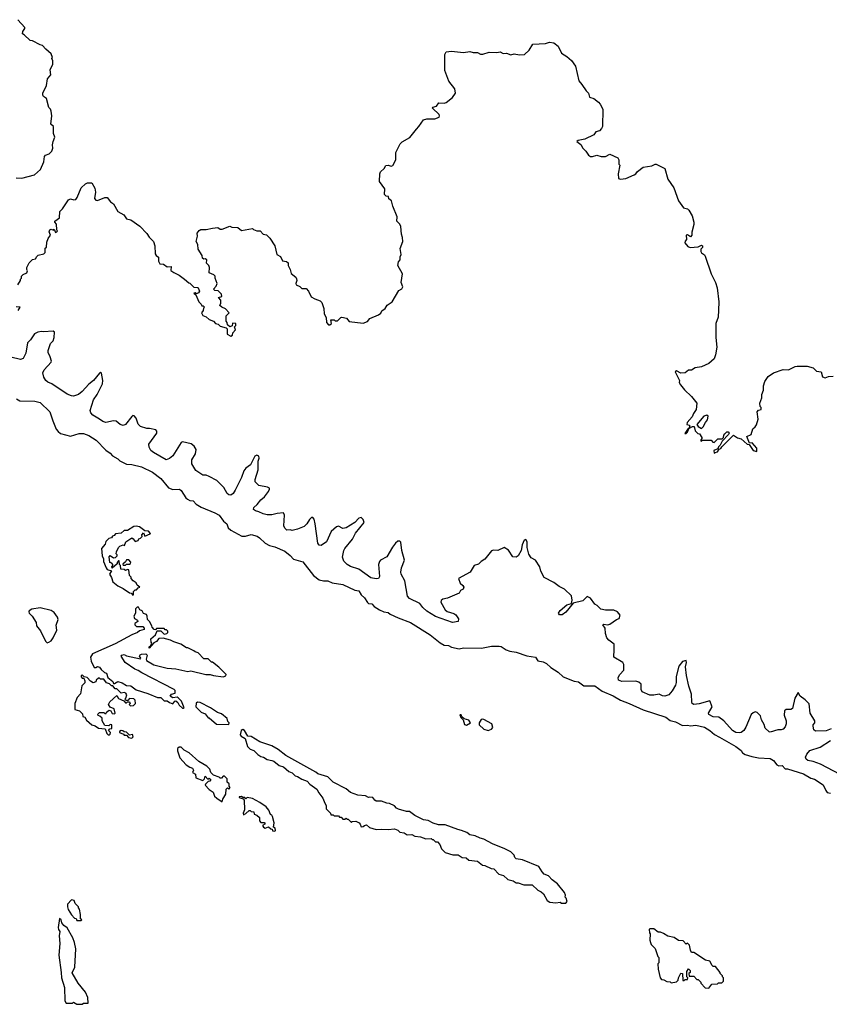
# Model space of a CAD drawing. Extents: x 2323203 to 2567568, y 883585 to 1022917.
# Tile 128 of 256: x 2473804 to 2481323, y 922490 to 931637. Entities that reach past the tile are written whole.
import ezdxf

# ---------------------------------------------------------------- set-up
doc = ezdxf.new("R2010")
doc.units = 0

msp = doc.modelspace()

# ---------------------------------------------------------------- linework, layer by layer
at = {"layer": '0CON10XD'}
for points in [[(2473770.7, 930169.3), (2473825, 930163.3), (2473940, 930195), (2473997.5, 930245), (2474027.5, 930315), (2474033, 930367), (2474043, 930377), (2474078.3, 930391.7), (2474102.5, 930415), (2474112.5, 930445), (2474108.8, 930475), (2474113.8, 930505), (2474130, 930545), (2474118.3, 930578.3), (2474117.5, 930645), (2474092.5, 930665), (2474103.3, 930745), (2474097, 930787), (2474090, 930805), (2474075, 930820), (2474053.6, 930903.6), (2474023.6, 930923.6), (2474017.5, 930935), (2474017.5, 930955), (2474052.5, 931025), (2474062.3, 931087.7), (2474092.5, 931125), (2474088.3, 931171.7), (2474110, 931225), (2474110, 931255), (2474102.5, 931275), (2474107.5, 931285), (2474095, 931320), (2474045, 931362.5), (2474015, 931397.5), (2473995, 931402.5), (2473921.7, 931441.7), (2473900, 931445), (2473846.4, 931496.4), (2473830, 931505), (2473833, 931527), (2473850, 931555), (2473850, 931565), (2473787, 931637)], [(2475235, 929287.5), (2475285, 929262.5), (2475335, 929227.5), (2475375, 929192.5), (2475385, 929190), (2475421.7, 929151.7), (2475455, 929150), (2475460, 929145), (2475472.5, 929115), (2475465, 929100), (2475445, 929090), (2475435, 929100), (2475422.5, 929095), (2475440, 929080), (2475466.4, 929016.4), (2475490, 928995), (2475495, 928980), (2475508.3, 928978.3), (2475520, 928965), (2475511.7, 928958.3), (2475507.5, 928935), (2475492.5, 928915), (2475505, 928890), (2475535, 928877.5), (2475563, 928853), (2475605, 928837.5), (2475623.6, 928813.6), (2475647, 928807), (2475665, 928790), (2475720, 928775), (2475730, 928765), (2475730, 928715), (2475765, 928697.5), (2475780, 928705), (2475783, 928727), (2475807.5, 928755), (2475800, 928785), (2475810, 928795), (2475810, 928815), (2475781.7, 928818.3), (2475778.3, 928791.7), (2475755, 928782.5), (2475733, 928803), (2475730, 928825), (2475720, 928835), (2475720, 928885), (2475750, 928915), (2475715, 928950), (2475680, 928965), (2475663, 928983), (2475672.5, 929005), (2475671.7, 929031.7), (2475650, 929055), (2475680, 929065), (2475677, 929087), (2475648.3, 929118.3), (2475615, 929120), (2475602.5, 929135), (2475628.3, 929161.7), (2475637.5, 929185), (2475620, 929235), (2475620, 929255), (2475608.3, 929268.3), (2475562.5, 929285), (2475567.5, 929335), (2475560, 929355), (2475540, 929375), (2475542.5, 929405), (2475525, 929416.7), (2475512.5, 929412.5), (2475503, 929423), (2475500, 929445), (2475462.5, 929505), (2475458, 929548), (2475442.5, 929575), (2475456.7, 929625), (2475452.5, 929655), (2475470.7, 929679.3), (2475485, 929686.7), (2475535, 929686.7), (2475595, 929698.8), (2475645, 929707.5), (2475665, 929692.5), (2475685, 929690), (2475755, 929720), (2475775, 929710), (2475830, 929705), (2475865, 929680), (2475965, 929696.7), (2475976.4, 929686.4), (2476005, 929676.7), (2476037, 929677), (2476063.9, 929643.9), (2476095, 929637.5), (2476126.4, 929606.4), (2476173.3, 929535), (2476192.5, 929455), (2476225, 929437.5), (2476245, 929397.5), (2476281.7, 929391.7), (2476297, 929377), (2476297.5, 929355), (2476316.4, 929316.4), (2476325, 929280), (2476367.5, 929245), (2476375, 929230), (2476376.7, 929215), (2476367.5, 929185), (2476372.5, 929175), (2476407, 929157), (2476425, 929140), (2476465, 929140), (2476486.7, 929115), (2476512.3, 929062.3), (2476545, 929042.5), (2476596.1, 929026.1), (2476610.7, 929010.7), (2476627.5, 928955), (2476631.2, 928905), (2476649.3, 928869.3), (2476653.6, 928823.6), (2476673, 928803), (2476685, 928802.5), (2476700, 928815), (2476695, 928850), (2476725, 928850), (2476735, 928840), (2476755, 928840), (2476785, 928870), (2476795, 928872.5), (2476840, 928865), (2476865, 928832.5), (2476995, 928817.5), (2477035, 928833.3), (2477055, 928862.5), (2477136.1, 928893.9), (2477158.3, 928911.7), (2477167, 928933), (2477197.5, 928955), (2477217.5, 928985), (2477263.8, 929015), (2477325, 929120), (2477353, 929137), (2477362.5, 929155), (2477347.5, 929195), (2477358.8, 929275), (2477316.7, 929355), (2477322.3, 929387.7), (2477337.5, 929405), (2477336.7, 929435), (2477347.5, 929455), (2477338.3, 929511.7), (2477363.6, 929576.4), (2477360, 929615), (2477348.8, 929645), (2477344, 929715), (2477335, 929736.7), (2477307.5, 929765), (2477311.2, 929805), (2477268.8, 929905), (2477256.7, 929955), (2477231.7, 929971.7), (2477230, 929995), (2477208.3, 929998.3), (2477193, 930013), (2477196.2, 930065), (2477145, 930132.5), (2477148, 930205), (2477156.2, 930225), (2477187.5, 930255), (2477205, 930282.5), (2477225, 930286.7), (2477255, 930277.5), (2477268.3, 930281.7), (2477297.5, 930335), (2477298.3, 930401.7), (2477337.5, 930485), (2477355, 930502.5), (2477426.4, 930543.6), (2477488.5, 930621.5), (2477512, 930645), (2477552.9, 930707.1), (2477585, 930717.1), (2477660, 930715), (2477698.8, 930731.2), (2477703.8, 930745), (2477699.2, 930755), (2477637.5, 930815), (2477642.5, 930825), (2477675, 930833.3), (2477696, 930864), (2477745, 930860.6), (2477765, 930866.9), (2477824.3, 930915), (2477852.5, 930955), (2477846.2, 930995), (2477788.8, 931065), (2477752.5, 931165), (2477753.8, 931315), (2477765, 931337.5), (2477815, 931343.3), (2477925, 931332.5), (2477985, 931341.2), (2478015, 931333.3), (2478055, 931333.3), (2478085, 931316.2), (2478105, 931316.2), (2478165, 931333.8), (2478235, 931331.2), (2478265, 931338.8), (2478295, 931323.3), (2478326.4, 931326.4), (2478365, 931310), (2478395, 931320), (2478445, 931310), (2478493, 931313), (2478536.7, 931355), (2478570, 931410), (2478687.5, 931415), (2478725, 931427.5), (2478765, 931423.3), (2478805, 931392.5), (2478836.8, 931326.8), (2478885, 931296), (2478928.2, 931258.2), (2478965.6, 931205), (2478998, 931068), (2479025.8, 931035.8), (2479063.8, 930975), (2479088, 930955), (2479095, 930917.5), (2479137.5, 930905), (2479179.5, 930869.5), (2479195, 930852.5), (2479218.8, 930805), (2479217.5, 930645), (2479207.5, 930625), (2479190, 930605), (2479153.6, 930596.4), (2479135, 930567.5), (2479051.7, 930528.3), (2478990, 930515), (2478980, 930505), (2479015, 930477.5), (2479033.3, 930445), (2479062.5, 930415), (2479087, 930377), (2479105, 930367.5), (2479125, 930367.5), (2479165, 930380), (2479205, 930367.5), (2479245, 930367.5), (2479285, 930387.5), (2479360, 930355), (2479370, 930335), (2479370, 930295), (2479377.5, 930285), (2479361.2, 930205), (2479365, 930162.5), (2479385, 930156.7), (2479435, 930161.2), (2479510, 930195), (2479526.7, 930205), (2479542.3, 930227.7), (2479594.1, 930265.9), (2479675, 930279.2), (2479705, 930296.2), (2479715.9, 930295.9), (2479796.2, 930255), (2479823.3, 930155), (2479880, 930075), (2479923.9, 929953.9), (2479970.5, 929890.5), (2480005, 929878.8), (2480017.7, 929867.7), (2480048.8, 929815), (2480066.2, 929755), (2480066.2, 929735), (2480047, 929663), (2480046.1, 929633.9), (2480035, 929620), (2480005, 929637.5), (2479993.6, 929636.4), (2479997.5, 929595), (2479985, 929580), (2479982.5, 929565), (2480010.7, 929530.7), (2480031.7, 929521.7), (2480105, 929526.7), (2480135, 929542.5), (2480146.7, 929535), (2480145, 929520), (2480130, 929505), (2480128.8, 929485), (2480135, 929472.5), (2480163.9, 929453.9), (2480171.7, 929441.7), (2480226.2, 929275), (2480266.2, 929195), (2480281.2, 929145), (2480298.8, 929015), (2480295, 928940), (2480290, 928875), (2480270, 928815), (2480270, 928685), (2480277.5, 928595), (2480266.7, 928525), (2480253, 928487), (2480205, 928442.5), (2480135, 928412.5), (2480078.3, 928401.7), (2480045, 928380), (2480015, 928380), (2479985, 928357.5), (2479945, 928352.5), (2479905, 928376.2), (2479892.5, 928365), (2479932.5, 928285), (2479930, 928265), (2479940, 928245), (2479978.8, 928198.8), (2480045, 928136.7), (2480092.5, 928075), (2480087.5, 928015), (2480061.7, 927978.3), (2480051.2, 927948.8), (2480003.3, 927895), (2480000, 927875), (2480021.7, 927871.7), (2480027.5, 927862.5), (2480020, 927840), (2480005, 927830), (2479982.5, 927792.5), (2479995, 927792.5), (2480006.4, 927803.6), (2480020, 927840), (2480053, 927857), (2480067, 927857), (2480077, 927817), (2480101.7, 927791.7), (2480118.3, 927788.3), (2480140, 927755), (2480140, 927745), (2480130, 927735), (2480131.7, 927721.7), (2480145, 927730), (2480225, 927730), (2480241.7, 927711.7), (2480255, 927710), (2480288.3, 927741.7), (2480328.3, 927741.7), (2480340, 927755), (2480343, 927777), (2480351.7, 927788.3), (2480373, 927807), (2480385, 927807.5), (2480392.5, 927795), (2480387.5, 927785), (2480327, 927723), (2480310, 927685), (2480295, 927670), (2480288.3, 927651.7), (2480250, 927635), (2480255, 927610), (2480262.5, 927617.5), (2480285, 927622.5), (2480301.7, 927648.3), (2480316.4, 927653.6), (2480325, 927670), (2480435, 927776.2), (2480472.3, 927752.3), (2480505, 927742.5), (2480560, 927695), (2480580, 927690), (2480615, 927633.8), (2480650, 927625), (2480650, 927655), (2480606.1, 927706.1), (2480581.7, 927701.7), (2480557.5, 927765), (2480596.4, 927783.6), (2480613, 927837), (2480636.4, 927853.6), (2480646.4, 927873.6), (2480663, 927927), (2480652.5, 927995), (2480665, 928010), (2480690, 928015), (2480690, 928035), (2480682.5, 928042.5), (2480677.5, 928075), (2480696.4, 928123.6), (2480697.5, 928155), (2480712.5, 928195), (2480712.5, 928235), (2480723.8, 928275), (2480755, 928323.3), (2480805, 928356.2), (2480895, 928386.7), (2480945, 928383.3), (2481005, 928413.8), (2481025, 928418), (2481117.9, 928417.9), (2481175, 928402), (2481205, 928373.3), (2481225, 928368), (2481247.5, 928365), (2481259.3, 928319.3), (2481285, 928310), (2481315, 928322.5), (2481360, 928325)], [(2473787.5, 929175), (2473810, 929215), (2473810, 929225), (2473820, 929235), (2473820, 929255), (2473835, 929270), (2473870, 929285), (2473877.5, 929305), (2473870, 929315), (2473870, 929335), (2473891.7, 929378.3), (2473921.7, 929408.3), (2473950, 929415), (2473961.7, 929438.3), (2473975, 929450), (2474027, 929463), (2474040, 929475), (2474040, 929515), (2474052.5, 929525), (2474055, 929570), (2474067.5, 929605), (2474090, 929635), (2474077.5, 929665), (2474082.5, 929685), (2474095, 929690), (2474117.5, 929682.5), (2474125, 929690), (2474135, 929660), (2474156.1, 929673.9), (2474150, 929685), (2474147, 929737), (2474130, 929755), (2474130, 929765), (2474172.5, 929795), (2474176.4, 929853.6), (2474200.7, 929879.3), (2474256.7, 929963.3), (2474275, 929972.5), (2474306.2, 929963.8), (2474325, 929967.5), (2474337.5, 929985), (2474373.6, 930076.4), (2474415, 930112.5), (2474435, 930122.5), (2474475, 930120), (2474503, 930073), (2474506.7, 930035), (2474500, 929975), (2474510.5, 929960.5), (2474525, 929956.2), (2474595, 929986), (2474616.7, 929985), (2474646.1, 929946.1), (2474673.8, 929925), (2474716.1, 929856.1), (2474772.5, 929825), (2474797, 929787), (2474835, 929778.8), (2474918.3, 929718.3), (2474985, 929651.2), (2475006.1, 929616.1), (2475047.5, 929575), (2475057.5, 929535), (2475060.7, 929460.7), (2475070, 929445), (2475091.7, 929431.7), (2475092.5, 929395), (2475105, 929370), (2475140, 929365), (2475175, 929340), (2475210, 929345), (2475208.3, 929308.3), (2475235, 929287.5)], [(2473790, 928935), (2473807.5, 928965), (2473770, 928970)], [(2481340.7, 925049.3), (2481295, 925032), (2481195, 925027.5), (2481181.2, 925041.2), (2481173.3, 925075), (2481173.3, 925085), (2481188.8, 925105), (2481189.2, 925125), (2481145.6, 925195), (2481137.7, 925282.3), (2481099.1, 925319.1), (2481051.7, 925351.7), (2481035, 925386.2), (2481004.6, 925335), (2480981.9, 925238.1), (2480965, 925229.2), (2480922.7, 925227.3), (2480906.2, 925215), (2480904.2, 925175), (2480924.2, 925125), (2480924.2, 925095), (2480913.2, 925066.8), (2480895, 925046.7), (2480875, 925038.8), (2480845, 925040.8), (2480775, 925016.7), (2480765, 925020), (2480727.1, 925055), (2480717.9, 925087.9), (2480693.6, 925133.6), (2480685, 925170), (2480655, 925201.2), (2480635, 925206.2), (2480615, 925198.8), (2480598.8, 925181.2), (2480548.8, 925065), (2480530, 925035), (2480505, 925015.5), (2480485, 925011.3), (2480455, 925016), (2480425, 925033.1), (2480345, 925123.6), (2480297.4, 925157.4), (2480245, 925161.2), (2480203.1, 925183.1), (2480201.9, 925195), (2480235.4, 925255), (2480215, 925309.2), (2480115, 925280.8), (2480065, 925275.6), (2480050.8, 925285), (2480046.4, 925296.4), (2480045, 925370), (2480018.2, 925445), (2479996.5, 925545), (2479989.1, 925625), (2479998.6, 925665), (2479993.6, 925683.6), (2479961.2, 925675), (2479925, 925631.2), (2479902.2, 925535), (2479901.5, 925478.5), (2479895.6, 925455.6), (2479865, 925400.8), (2479832, 925365), (2479795, 925352.7), (2479773.3, 925355), (2479741.7, 925371.7), (2479695, 925361.9), (2479655, 925363.1), (2479585, 925392.5), (2479577.5, 925415), (2479575.7, 925465), (2479555, 925484.2), (2479525, 925491.4), (2479395, 925487.5), (2479365, 925502.5), (2479363.8, 925525), (2479378.8, 925555), (2479416.2, 925595), (2479415.9, 925645.9), (2479405, 925666.2), (2479322.5, 925715), (2479326.7, 925785), (2479324.4, 925835), (2479275, 925872.7), (2479256.2, 925895), (2479243.6, 925935), (2479242, 925985), (2479220, 926015), (2479225, 926020), (2479265, 926016), (2479285, 926022.5), (2479345.9, 926064.1), (2479372.5, 926075), (2479380, 926105), (2479355.9, 926135.9), (2479323, 926153), (2479245, 926151.4), (2479201.7, 926161.7), (2479166.2, 926195), (2479145.8, 926205.8), (2479105, 926263.8), (2479075, 926278), (2479032.7, 926237.3), (2478943.8, 926216.2), (2478877.7, 926132.3), (2478843, 926107), (2478818.2, 926108.2), (2478809.1, 926125), (2478822.5, 926147.5), (2478885, 926200.4), (2478927.5, 926212.5), (2478934.2, 926245), (2478928, 926285), (2478865, 926348), (2478815, 926371.2), (2478765, 926410), (2478675, 926454.2), (2478645, 926512.5), (2478635.6, 926555.6), (2478595.6, 926615.6), (2478555, 926638.8), (2478532.1, 926672.1), (2478517.5, 926735), (2478517.5, 926785), (2478505, 926806.7), (2478489.3, 926800.7), (2478471.7, 926758.3), (2478460, 926705), (2478433.3, 926655), (2478415, 926643.3), (2478385, 926647.5), (2478345, 926707.5), (2478305, 926732.5), (2478245, 926706.7), (2478205, 926708.8), (2478185, 926702.5), (2478123.9, 926626.1), (2478090, 926605), (2478065, 926580), (2478025, 926566.2), (2477986.7, 926505), (2477880, 926445), (2477895, 926402.5), (2477920, 926380), (2477927.5, 926365), (2477923, 926347), (2477897.5, 926335), (2477885, 926310), (2477777, 926263), (2477732.5, 926255), (2477718.3, 926241.7), (2477716.7, 926225), (2477755, 926153.8), (2477775, 926140), (2477835, 926121.4), (2477855, 926109.2), (2477879.3, 926070.7), (2477875, 926047.5), (2477825, 926038.1), (2477665, 926092.5), (2477585, 926142.9), (2477549.2, 926175), (2477521.2, 926215), (2477425, 926261.4), (2477405, 926281.2), (2477379.4, 926425), (2477348, 926485), (2477344.3, 926505), (2477348.6, 926545), (2477377.5, 926615), (2477354.2, 926705), (2477343.8, 926783.8), (2477335, 926793.3), (2477315, 926791.2), (2477294.5, 926775.5), (2477265, 926736.7), (2477214.2, 926645.8), (2477155, 926616), (2477145.6, 926604.4), (2477136.9, 926575), (2477145.6, 926465), (2477135.5, 926444.5), (2477115, 926441.4), (2477065, 926453.3), (2476953.9, 926533.9), (2476875, 926557.1), (2476844, 926575), (2476815.4, 926605.4), (2476803.5, 926645), (2476814.5, 926705), (2476824.5, 926725), (2476895, 926812), (2476922.8, 926867.2), (2477002.5, 926965), (2476995, 926992.5), (2476975, 927013.3), (2476953.3, 927005), (2476917.5, 926965), (2476835, 926915.8), (2476805, 926910.8), (2476765, 926931.2), (2476745, 926926.2), (2476697.3, 926882.7), (2476654.2, 926785), (2476605, 926750.8), (2476585, 926756.2), (2476574.3, 926775), (2476547.8, 926955), (2476537.3, 926997.3), (2476525, 927012.5), (2476515, 927012.5), (2476495, 926993.3), (2476472, 926955), (2476445, 926930), (2476382.5, 926905), (2476335, 926892.9), (2476315, 926899.2), (2476285, 926895.8), (2476265, 926912), (2476258.1, 926935), (2476262.7, 927032.7), (2476255, 927056.2), (2476195, 927050.8), (2476145, 927035.8), (2476102.3, 927037.7), (2476065, 927045.8), (2476025.6, 927065.6), (2475995, 927073.1), (2475975, 927086.7), (2475977.5, 927105), (2476008.3, 927131.7), (2476042, 927178), (2476078, 927205), (2476115, 927253.3), (2476123.3, 927275), (2476122.5, 927285), (2476103.9, 927293.9), (2476025, 927308.8), (2475992, 927345), (2475990.8, 927365), (2476018, 927455), (2476020, 927535), (2476028.8, 927565), (2476023.6, 927583.6), (2476005, 927590), (2475987, 927583), (2475947.3, 927502.7), (2475905, 927470), (2475885, 927446.2), (2475864, 927385), (2475805, 927266.2), (2475785, 927236), (2475765, 927221.2), (2475745, 927224.2), (2475732, 927235), (2475700.5, 927290.5), (2475635, 927357.1), (2475564.4, 927394.4), (2475535, 927404.2), (2475505.7, 927404.3), (2475438.6, 927448.6), (2475401.3, 927511.3), (2475402, 927548), (2475437.5, 927605), (2475441.9, 927645), (2475425.5, 927675.5), (2475397.5, 927697.5), (2475315, 927716.2), (2475305, 927708.8), (2475225, 927584.2), (2475195, 927559.2), (2475165, 927549.4), (2475045, 927616.7), (2475023.1, 927635), (2475005.6, 927665), (2475004.3, 927695), (2475076, 927795), (2475076.2, 927815), (2475068, 927828), (2475009.5, 927839.5), (2474985, 927838.6), (2474926.8, 927856.8), (2474905, 927880), (2474884.2, 927934.2), (2474868.3, 927958.3), (2474855, 927958.8), (2474845, 927951.2), (2474786.7, 927875), (2474765, 927866.2), (2474736.7, 927875), (2474698.3, 927908.3), (2474675, 927910.6), (2474605, 927893.8), (2474575, 927902.9), (2474545, 927924.5), (2474483.5, 927963.5), (2474464.4, 927985), (2474457.8, 928005), (2474490, 928105), (2474523.8, 928156.2), (2474574, 928255), (2474575.7, 928285), (2474563.6, 928353.6), (2474555, 928362.5), (2474545, 928353.3), (2474488.8, 928285), (2474445, 928252), (2474385, 928182.5), (2474348.8, 928155), (2474305, 928140), (2474285, 928141.4), (2474245, 928156.9), (2474101.2, 928255), (2474065, 928269.4), (2474047.1, 928285), (2474028.1, 928315), (2474018.1, 928355), (2474030.8, 928385), (2474096.7, 928455), (2474098.8, 928465), (2474085.8, 928505), (2474067.5, 928545), (2474067.5, 928565), (2474091.4, 928628.6), (2474113.3, 928655), (2474122.5, 928685), (2474126.7, 928735), (2474115, 928742.5), (2474025, 928736.7), (2474005, 928741.2), (2473972.5, 928735), (2473942.3, 928717.7), (2473905, 928662.5), (2473876.2, 928633.8), (2473859.7, 928540.3), (2473835, 928488.8), (2473811.2, 928478.8), (2473722.1, 928502.1)], [(2473773.3, 928115), (2473805, 928096.7), (2473945, 928093.8), (2473995, 928080), (2474083.3, 927995), (2474110.5, 927910.5), (2474143.9, 927833.9), (2474160.5, 927810.5), (2474183.9, 927793.9), (2474275, 927768.8), (2474355, 927793.8), (2474395, 927792.9), (2474446.7, 927775), (2474515, 927730), (2474605, 927638.8), (2474645, 927608.8), (2474664.2, 927584.2), (2474715, 927558), (2474735, 927540), (2474795, 927508), (2474845, 927503.8), (2474935, 927484.3), (2475036.2, 927435), (2475114, 927375), (2475185, 927286.7), (2475225, 927274), (2475287, 927277), (2475305, 927263.8), (2475346.6, 927196.6), (2475362.3, 927182.3), (2475385, 927170.6), (2475415, 927166), (2475443.8, 927135), (2475488.7, 927108.7), (2475617.1, 927057.1), (2475655, 927034), (2475696.8, 926976.8), (2475726.2, 926955), (2475741.2, 926915), (2475765, 926896.2), (2475868.3, 926838.3), (2475902.4, 926837.6), (2475955, 926854.4), (2476008.3, 926838.3), (2476030, 926825), (2476083.3, 926773.3), (2476125, 926752.9), (2476175, 926741.1), (2476265, 926698.9), (2476315, 926659.2), (2476346.7, 926625), (2476435, 926600), (2476534.1, 926474.1), (2476584.3, 926434.3), (2476625, 926423.8), (2476665, 926422.5), (2476707, 926407), (2476805, 926390), (2476915, 926338.5), (2476955, 926331.2), (2476974.2, 926295), (2477006.9, 926265), (2477035, 926222.5), (2477045, 926213.3), (2477075, 926210), (2477095, 926186), (2477145, 926154), (2477185, 926136.2), (2477225, 926130), (2477245, 926113.8), (2477319.7, 926079.7), (2477435, 926038.5), (2477615, 925921.1), (2477707.7, 925847.7), (2477745.9, 925825.9), (2477785, 925824), (2477815, 925808.8), (2477885, 925793.8), (2477925, 925800.8), (2478092.5, 925797.5), (2478185, 925816), (2478256.4, 925816.4), (2478275, 925812.5), (2478321.7, 925781.7), (2478355, 925770), (2478415, 925760.6), (2478515, 925728.1), (2478595, 925715.5), (2478615, 925680), (2478665, 925672.2), (2478696.9, 925656.9), (2478738.2, 925618.2), (2478805, 925575.5), (2478852.7, 925532.7), (2478952.7, 925492.7), (2478995, 925485.8), (2479045, 925450), (2479145, 925447.8), (2479215, 925398.6), (2479317.5, 925355), (2479385.4, 925315.4), (2479465, 925285.3), (2479594.1, 925224.1), (2479805, 925156), (2479845, 925126.7), (2479895, 925113.3), (2479959.5, 925079.5), (2480005, 925082), (2480035, 925075.8), (2480085, 925082.9), (2480164.6, 925064.6), (2480215, 925034.4), (2480256.2, 924996.2), (2480302.2, 924972.2), (2480455.9, 924885.9), (2480505, 924848), (2480517.5, 924827.5), (2480540.9, 924810.9), (2480605, 924790.8), (2480665, 924780.8), (2480775, 924773.8), (2480805.9, 924755.9), (2480837.5, 924715), (2480855, 924706.7), (2480885, 924707.5), (2480915, 924676.7), (2480935, 924676.2), (2481085, 924630.4), (2481152.1, 924592.1), (2481185, 924582), (2481265, 924530), (2481290, 924475), (2481305, 924457.5), (2481335, 924450)], [(2480135, 927840), (2480152.5, 927855), (2480172.5, 927895), (2480191.7, 927918.3), (2480197.5, 927955), (2480185, 927962.5), (2480157.5, 927955), (2480092.5, 927875), (2480107, 927857), (2480135, 927840)], [(2474855, 926290), (2474860, 926295), (2474860, 926325), (2474875, 926340), (2474888.3, 926341.7), (2474905, 926360), (2474920, 926365), (2474893.3, 926383.3), (2474886.2, 926406.2), (2474857.5, 926425), (2474840, 926445), (2474838.3, 926458.3), (2474822.5, 926472.5), (2474816.4, 926526.4), (2474805, 926530), (2474785, 926520), (2474775, 926530), (2474741.7, 926531.7), (2474740, 926565), (2474730, 926575), (2474728.3, 926608.3), (2474721.7, 926608.3), (2474710, 926595), (2474708.3, 926581.7), (2474661.7, 926541.7), (2474660, 926555), (2474670, 926565), (2474670, 926575), (2474658.3, 926588.3), (2474640, 926595), (2474633.6, 926646.4), (2474645, 926660), (2474675, 926637.5), (2474695, 926640), (2474710, 926655), (2474710, 926665), (2474700, 926675), (2474702.5, 926695), (2474722.5, 926735), (2474735, 926747.5), (2474765, 926760), (2474778.3, 926751.7), (2474790, 926785), (2474845, 926822.5), (2474857.5, 926815), (2474875, 926790), (2474905, 926800), (2474910, 926815), (2474925, 926820), (2474940, 926835), (2474938.3, 926851.7), (2474955, 926870), (2474965, 926840), (2475015, 926860), (2475020, 926865), (2475000, 926885), (2474965, 926887.5), (2474915, 926926.2), (2474885, 926931.2), (2474865, 926927.5), (2474805, 926892.5), (2474775, 926892.5), (2474745, 926867.5), (2474695, 926860), (2474680, 926845), (2474665, 926840), (2474655, 926822.5), (2474631.7, 926818.3), (2474605, 926790), (2474597.5, 926765), (2474563.8, 926725), (2474570, 926655), (2474581.7, 926628.3), (2474583, 926603), (2474607.5, 926545), (2474615, 926530), (2474657.5, 926517.5), (2474637.5, 926485), (2474657.5, 926455), (2474667.5, 926415), (2474715, 926377.5), (2474765, 926353.3), (2474823, 926313), (2474838.3, 926308.3), (2474855, 926290)], [(2474785, 926570), (2474795, 926580), (2474825, 926577.5), (2474832.5, 926585), (2474837, 926597), (2474818.3, 926618.3), (2474795, 926620), (2474785, 926600), (2474761.7, 926578.3), (2474765, 926570), (2474785, 926570)], [(2474058.3, 925848.3), (2474075, 925853.3), (2474095, 925866.7), (2474116, 925895), (2474148.8, 925965), (2474143.6, 926013.6), (2474160, 926065), (2474153.8, 926085), (2474125, 926128.8), (2474095, 926148), (2473995, 926172), (2473915, 926160), (2473892.5, 926145), (2473887.5, 926135), (2473892.5, 926125), (2473920, 926095), (2473957, 926037), (2473960, 926005), (2473998.3, 925958.3), (2474043.9, 925863.9), (2474058.3, 925848.3)], [(2475325, 925240), (2475330, 925245), (2475307.5, 925305), (2475276.4, 925336.4), (2475265, 925342.5), (2475225, 925337.5), (2475202.5, 925352.5), (2475215, 925370), (2475248.3, 925381.7), (2475247.5, 925405), (2475237.5, 925415), (2474939.3, 925569.3), (2474905, 925592.5), (2474873.9, 925603.9), (2474782.5, 925665), (2474747.5, 925725), (2474752.5, 925735), (2474775, 925741.2), (2474795, 925728.8), (2474925, 925700), (2474930, 925705), (2474917.5, 925725), (2474923.6, 925736.4), (2474936.2, 925743.8), (2474976.2, 925746.2), (2474988.8, 925735), (2474977.5, 925695), (2474980, 925685), (2475050, 925645), (2475173.6, 925613.6), (2475255, 925607.5), (2475365, 925582.5), (2475393, 925587), (2475533.6, 925553.6), (2475573, 925553), (2475605, 925543.3), (2475695, 925532.5), (2475718.3, 925541.7), (2475720, 925555), (2475653, 925623), (2475595, 925670), (2475585, 925670), (2475555, 925700), (2475515, 925700), (2475460, 925755), (2475433, 925763), (2475420, 925775), (2475365, 925802.5), (2475353, 925803), (2475300, 925835), (2475236.1, 925856.1), (2475205, 925873.3), (2475135, 925892.5), (2475095, 925887.5), (2475075, 925860), (2475050.7, 925849.3), (2475005, 925800), (2475005, 925810), (2475020, 925820), (2475030, 925845), (2475023.6, 925853.6), (2475022.5, 925885), (2475065, 925922.5), (2475081.7, 925958.3), (2475115, 925960), (2475145, 925930), (2475170, 925935), (2475180, 925945), (2475180, 925955), (2475168.3, 925968.3), (2475155, 925970), (2475145, 925980), (2475075, 925980), (2475065, 925970), (2475051.7, 925971.7), (2475033, 925993), (2475032.5, 926005), (2475010, 926045), (2474990, 926065), (2474987.5, 926095), (2474980, 926110), (2474955, 926120), (2474940, 926145), (2474920, 926155), (2474908.3, 926178.3), (2474895, 926180), (2474880, 926165), (2474880, 926125), (2474862.5, 926095), (2474870, 926075), (2474898.3, 926058.3), (2474900, 926045), (2474873.6, 926026.4), (2474873.3, 926015), (2474888.3, 925998.3), (2474948.3, 925998.3), (2474960, 925985), (2474958.3, 925971.7), (2474915, 925960), (2474897, 925943), (2474846.4, 925923.6), (2474691.7, 925838.3), (2474478.8, 925745), (2474462.5, 925715), (2474468.3, 925678.3), (2474495, 925620), (2474511.7, 925618.3), (2474525, 925626.7), (2474545, 925622.5), (2474560, 925600), (2474591.7, 925571.7), (2474610, 925565), (2474622.5, 925525), (2474668.3, 925488.3), (2474675, 925470), (2474685, 925470), (2474715, 925487.5), (2474757, 925477), (2474795, 925452.5), (2474835, 925450), (2474885, 925410), (2474995, 925377.5), (2475085, 925340), (2475115, 925340), (2475145, 925310), (2475175, 925310), (2475193.9, 925293.9), (2475225, 925282.5), (2475243.6, 925306.4), (2475255, 925310), (2475273.6, 925293.6), (2475285, 925270), (2475315, 925240), (2475325, 925240)], [(2474635, 924992.5), (2474645, 925000), (2474647.5, 925015), (2474630, 925035), (2474641.7, 925048.3), (2474658.3, 925051.7), (2474660, 925085), (2474645, 925090), (2474631.7, 925078.3), (2474595, 925080), (2474570, 925125), (2474568.3, 925148.3), (2474548.3, 925168.3), (2474531.7, 925171.7), (2474530, 925185), (2474545, 925200), (2474585, 925200), (2474593, 925193), (2474607, 925193), (2474610, 925205), (2474635, 925222.5), (2474650, 925215), (2474661.7, 925191.7), (2474685, 925190), (2474690, 925195), (2474680, 925235), (2474645, 925250), (2474627.5, 925275), (2474640, 925300), (2474705, 925357.5), (2474721.7, 925331.7), (2474770, 925310), (2474785, 925290), (2474795, 925290), (2474805, 925300), (2474825, 925300), (2474830, 925285), (2474820, 925275), (2474831.7, 925261.7), (2474860, 925265), (2474880, 925285), (2474877.5, 925315), (2474865, 925326.7), (2474825, 925330), (2474808.3, 925311.7), (2474791.7, 925311.7), (2474780, 925325), (2474790, 925335), (2474797.5, 925365), (2474790, 925380), (2474775, 925387.5), (2474745, 925380), (2474705, 925420), (2474691.7, 925421.7), (2474668.3, 925448.3), (2474655, 925450), (2474637, 925467), (2474610, 925475), (2474585, 925510), (2474555, 925510), (2474545, 925520), (2474535, 925520), (2474515, 925500), (2474510, 925485), (2474485, 925477.5), (2474460.7, 925490.7), (2474430, 925525), (2474401.7, 925531.7), (2474385, 925550), (2474375, 925540), (2474373.3, 925533.3), (2474385, 925520), (2474398.3, 925518.3), (2474410, 925495), (2474410, 925475), (2474381.7, 925448.3), (2474367, 925373), (2474338.3, 925341.7), (2474317, 925283), (2474315, 925230), (2474360, 925215), (2474388.3, 925188.3), (2474390, 925165), (2474408.3, 925158.3), (2474425, 925130), (2474472.5, 925085), (2474505, 925076.7), (2474536.2, 925056.2), (2474598.3, 925048.3), (2474612.5, 925005), (2474625, 924993.3), (2474635, 924992.5)], [(2475745, 925090), (2475750, 925105), (2475738.3, 925118.3), (2475730, 925145), (2475678.3, 925188.3), (2475641.7, 925201.7), (2475577.5, 925245), (2475480, 925295), (2475455, 925297.5), (2475441.7, 925288.3), (2475440, 925255), (2475460.7, 925230.7), (2475490, 925205), (2475525, 925187.5), (2475555, 925150), (2475565, 925150), (2475631.7, 925091.7), (2475745, 925090)], [(2477955, 925082.5), (2477990, 925105), (2477975, 925130), (2477931.7, 925141.7), (2477911.7, 925161.7), (2477905, 925180), (2477891.7, 925178.3), (2477900, 925155), (2477921.7, 925131.7), (2477935, 925090), (2477955, 925082.5)], [(2478155, 925033.3), (2478185, 925047.5), (2478197, 925063), (2478187.5, 925095), (2478115, 925136.2), (2478105, 925140), (2478090, 925135), (2478072.5, 925105), (2478070, 925085), (2478115, 925047.5), (2478155, 925033.3)], [(2478875, 923430), (2478890, 923445), (2478880, 923475), (2478870, 923485), (2478872.5, 923505), (2478865, 923530), (2478799.3, 923609.3), (2478750, 923645), (2478715, 923682.5), (2478675, 923700), (2478655, 923720), (2478625, 923770), (2478475, 923832.5), (2478415, 923840), (2478403, 923853), (2478397.5, 923875), (2478365.7, 923905.7), (2478310, 923935), (2478195, 923980), (2478115, 924024.2), (2478081.9, 924031.9), (2478035, 924055.7), (2477985.9, 924065.9), (2477957.5, 924085), (2477907.5, 924105), (2477872.5, 924112.5), (2477755, 924156.7), (2477695, 924157.5), (2477645, 924172.5), (2477596.4, 924196.4), (2477553.6, 924203.6), (2477475, 924242.5), (2477425, 924282.5), (2477395, 924282.5), (2477323.6, 924303.6), (2477305, 924312.5), (2477285, 924332.5), (2477237, 924357), (2477215, 924357.5), (2477165, 924377.5), (2477115, 924377.5), (2477102.5, 924385), (2477085, 924412.5), (2477057, 924413), (2477045, 924412.5), (2477015, 924427.5), (2476945, 924433.3), (2476875, 924457.5), (2476835, 924492.5), (2476715, 924552.5), (2476665, 924602.5), (2476571.7, 924631.7), (2476555, 924647.5), (2476275, 924802.5), (2476205, 924857.5), (2476145, 924890), (2476035, 924927.5), (2475955, 924977.5), (2475921.7, 924981.7), (2475893, 925033), (2475875, 925042.5), (2475860, 925035), (2475853, 924993), (2475860.7, 924980.7), (2475898.3, 924958.3), (2475920, 924885), (2475945, 924860), (2475978.3, 924848.3), (2476015, 924810), (2476043, 924793), (2476067, 924787), (2476103, 924763), (2476146.4, 924756.4), (2476165, 924747.5), (2476215, 924710), (2476255, 924697.5), (2476303.6, 924653.6), (2476335, 924640), (2476363, 924613), (2476385, 924607.5), (2476423, 924583), (2476473, 924563), (2476500, 924535), (2476565, 924490), (2476582.5, 924455), (2476620, 924405), (2476632.5, 924375), (2476650, 924335), (2476650, 924305), (2476690, 924265), (2476695, 924250), (2476715, 924250), (2476725, 924240), (2476765, 924240), (2476775, 924230), (2476788.3, 924228.3), (2476805, 924210), (2476825, 924210), (2476835, 924220), (2476845, 924210), (2476855, 924210), (2476885, 924180), (2476893, 924187), (2476925, 924190), (2476956.4, 924176.4), (2476967.5, 924165), (2476975, 924140), (2476995, 924142.5), (2477005, 924152.5), (2477025, 924157.5), (2477053.3, 924133.3), (2477115, 924112.5), (2477165, 924117.5), (2477225, 924112.5), (2477285, 924120), (2477317, 924107), (2477335, 924090), (2477375, 924082.5), (2477403, 924063), (2477445, 924067.5), (2477473, 924053), (2477527, 924047), (2477575, 924027.5), (2477625, 924030), (2477635, 924020), (2477645, 924020), (2477665, 924000), (2477685, 924000), (2477707.5, 923975), (2477720, 923935), (2477755, 923900), (2477828.3, 923878.3), (2477875, 923877.5), (2477913, 923853), (2477951.7, 923851.7), (2477975, 923830), (2478055, 923820), (2478103, 923783), (2478125, 923780), (2478183, 923753), (2478208.3, 923748.3), (2478255, 923700), (2478297, 923687), (2478338.3, 923648.3), (2478387, 923637), (2478415, 923620), (2478435, 923620), (2478485, 923600), (2478565, 923600), (2478615, 923550), (2478646.4, 923536.4), (2478667.5, 923515), (2478702.5, 923455), (2478728.3, 923438.3), (2478785, 923432.5), (2478825, 923440), (2478835, 923430), (2478875, 923430)], [(2474845, 924962.5), (2474857.5, 924975), (2474850, 924995), (2474825, 924990), (2474797, 925017), (2474775, 925020), (2474761.7, 925031.7), (2474745, 925032.5), (2474730, 925025), (2474730, 925015), (2474768.3, 924998.3), (2474775, 924990), (2474795, 924990), (2474815, 924970), (2474845, 924962.5)], [(2475685, 924370), (2475690, 924395), (2475717, 924443), (2475721.7, 924488.3), (2475735, 924500), (2475745, 924490), (2475760, 924505), (2475750, 924515), (2475748.3, 924538.3), (2475730, 924555), (2475730, 924585), (2475705, 924610), (2475695, 924610), (2475678.3, 924591.7), (2475665, 924590), (2475655, 924600), (2475605, 924620), (2475580, 924645), (2475570, 924675), (2475543, 924703), (2475467, 924747), (2475376.4, 924826.4), (2475330.7, 924850.7), (2475305, 924880), (2475285, 924880), (2475270, 924865), (2475270, 924845), (2475290.7, 924780.7), (2475350, 924715), (2475383, 924693), (2475410, 924685), (2475417.5, 924665), (2475410, 924645), (2475437, 924627), (2475440, 924595), (2475505, 924570), (2475520, 924585), (2475525, 924610), (2475551.7, 924581.7), (2475565, 924590), (2475578.3, 924578.3), (2475568.3, 924561.7), (2475555, 924560), (2475530, 924535), (2475527.5, 924525), (2475562.5, 924485), (2475599.3, 924459.3), (2475613.8, 924425), (2475633.3, 924405), (2475685, 924370)], [(2481425, 924625.5), (2481242.3, 924722.3), (2481175, 924746.2), (2481125, 924753.5), (2481107.6, 924767.6), (2481103.6, 924785), (2481113.6, 924815), (2481142.9, 924847.1), (2481240, 924880), (2481335, 924940)], [(2476175, 924100), (2476180, 924105), (2476177.5, 924125), (2476160, 924135), (2476166.2, 924175), (2476152.5, 924235), (2476145, 924247.5), (2476133, 924253), (2476118.8, 924295), (2476093.3, 924325), (2476035, 924366.2), (2475965, 924401.2), (2475915, 924410), (2475905, 924400), (2475895, 924410), (2475875, 924410), (2475865, 924420), (2475841.7, 924418.3), (2475841.7, 924411.7), (2475878.3, 924398.3), (2475890, 924385), (2475893, 924297), (2475880, 924265), (2475881.7, 924251.7), (2475905, 924262.5), (2475935, 924290), (2475945, 924290), (2475955, 924280), (2475978.3, 924278.3), (2475980, 924255), (2476005, 924247.5), (2476030, 924225), (2476030, 924195), (2476045, 924180), (2476075, 924180), (2476080, 924175), (2476080, 924165), (2476058.3, 924151.7), (2476067.5, 924135), (2476085, 924127.5), (2476115, 924140), (2476135, 924120), (2476148.3, 924118.3), (2476151.7, 924101.7), (2476175, 924100)], [(2474375, 923270), (2474380, 923275), (2474370, 923285), (2474370, 923325), (2474360, 923375), (2474350, 923385), (2474350, 923395), (2474320, 923425), (2474310, 923455), (2474285, 923460), (2474248.3, 923421.7), (2474247.5, 923395), (2474255, 923370), (2474285, 923320), (2474311.7, 923291.7), (2474328.3, 923288.3), (2474335, 923270), (2474375, 923270)], [(2474385, 922490), (2474395, 922500), (2474438.3, 922501.7), (2474437, 922553), (2474415, 922602.5), (2474346.7, 922685), (2474291.7, 922781.7), (2474316.2, 922835), (2474326.7, 923005), (2474313.8, 923065), (2474298.3, 923108.3), (2474245, 923200), (2474213.6, 923223.6), (2474196.4, 923246.4), (2474190, 923275), (2474175, 923287.5), (2474160, 923205), (2474164, 923185), (2474177.5, 923165), (2474170, 923125), (2474176.7, 923055), (2474166.4, 922946.4), (2474190, 922785), (2474191.2, 922735), (2474220, 922645), (2474223, 922523), (2474235, 922500), (2474295, 922500), (2474305, 922510), (2474335, 922490), (2474385, 922490)], [(2480205, 922640), (2480233, 922677), (2480285, 922680), (2480295, 922690), (2480325, 922690), (2480340, 922705), (2480340, 922735), (2480330, 922745), (2480330, 922755), (2480310, 922775), (2480310, 922785), (2480265, 922840), (2480245, 922840), (2480235, 922850), (2480215, 922890), (2480175, 922900), (2480065, 922970), (2480045, 922970), (2480033, 922993), (2480025, 923040), (2480007, 923057), (2479995, 923050), (2479965, 923080), (2479923, 923083), (2479881.7, 923111.7), (2479825, 923122.5), (2479785, 923147.5), (2479755, 923160), (2479735, 923160), (2479695, 923190), (2479655, 923190), (2479650, 923185), (2479653, 923153), (2479660, 923145), (2479657.5, 923085), (2479662.5, 923065), (2479670, 923045), (2479707, 923007), (2479730, 922935), (2479740, 922925), (2479740, 922875), (2479730, 922865), (2479733, 922817), (2479752.5, 922735), (2479765, 922720), (2479787, 922717), (2479815, 922702.5), (2479845, 922700), (2479855, 922690), (2479905, 922700), (2479920, 922715), (2479923, 922737), (2479945, 922780), (2479960, 922775), (2479961.7, 922711.7), (2479975, 922710), (2479985, 922720), (2480005, 922720), (2480010, 922735), (2480000, 922745), (2480000, 922795), (2480015, 922820), (2480030, 922805), (2480030, 922785), (2480020, 922775), (2480021.7, 922751.7), (2480065, 922750), (2480091.7, 922721.7), (2480105, 922720), (2480118.3, 922708.3), (2480130, 922695), (2480130, 922685), (2480171.7, 922641.7), (2480205, 922640)]]:
    msp.add_lwpolyline(points, dxfattribs=at)

doc.saveas('drawing.dxf')
